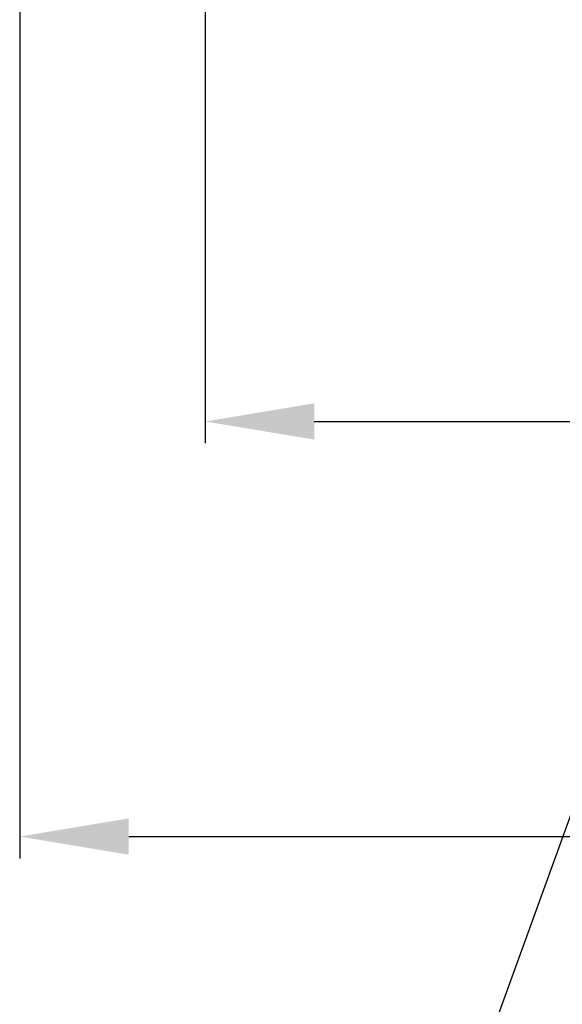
# Model space of a CAD drawing. Extents: x 2664 to 3343, y -1898 to 249.
# Tile 7 of 91: x 2716 to 2741, y -1720 to -1675. Entities that reach past the tile are written whole.
import ezdxf

# ---------------------------------------------------------------- set-up
doc = ezdxf.new("R2010")
doc.units = 0
doc.layers.get('0').update_dxf_attribs({"linetype": 'CONTINUOUS'})
doc.layers.get('DEFPOINTS').update_dxf_attribs({"color": 8, "linetype": 'CONTINUOUS'})
doc.layers.add('2', color=2, linetype='CONTINUOUS')
doc.styles.add('DIMEMSIONS', font='isocp.shx', dxfattribs={"bigfont": 'chineset.shx'})
doc.dimstyles.new('ISO-25', dxfattribs={"dimtxt": 5, "dimasz": 5, "dimexe": 1, "dimexo": 1, "dimgap": 1, "dimtad": 1, "dimtxsty": 'DIMEMSIONS', "dimcen": 0, "dimclrd": 2, "dimclre": 2, "dimclrt": 2, "dimazin": 3, "dimtfac": 1, "dimtmove": 0, "dimatfit": 3})

# ---------------------------------------------------------------- blocks, each defined once
blk = doc.blocks.new('*D13')
at = {"color": 2}
for p, q in [((2724.570663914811, -1672.096532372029), (2724.570663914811, -1694.228936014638)), ((2831.570663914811, -1672.096532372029), (2831.570663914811, -1694.228936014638)), ((2729.570663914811, -1693.228936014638), (2826.570663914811, -1693.228936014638))]:
    blk.add_line(p, q, dxfattribs=at)
for points in [[(2729.570663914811, -1692.395602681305), (2729.570663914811, -1694.062269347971), (2724.570663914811, -1693.228936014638)], [(2826.570663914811, -1692.395602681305), (2826.570663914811, -1694.062269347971), (2831.570663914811, -1693.228936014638)]]:
    blk.add_solid(points, dxfattribs=at)
at = {"layer": 'DEFPOINTS', "color": 0}
for p in [(2724.570663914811, -1671.096532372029), (2831.570663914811, -1671.096532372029), (2831.570663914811, -1693.228936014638)]:
    blk.add_point(p, dxfattribs=at)
at = {"color": 2, "insert": (2778.070663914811, -1687.228936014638), "char_height": 10, "attachment_point": 5, "style": 'DIMEMSIONS'}
blk.add_mtext('107', dxfattribs=at)
blk = doc.blocks.new('*D14')
at = {"color": 2}
for p, q in [((2716.070663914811, -1673.674911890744), (2716.070663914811, -1713.26351741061)), ((2839.570663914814, -1673.674911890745), (2839.570663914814, -1713.26351741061)), ((2721.070663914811, -1712.26351741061), (2834.570663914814, -1712.26351741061))]:
    blk.add_line(p, q, dxfattribs=at)
for points in [[(2721.070663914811, -1711.430184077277), (2721.070663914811, -1713.096850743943), (2716.070663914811, -1712.26351741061)], [(2834.570663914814, -1711.430184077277), (2834.570663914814, -1713.096850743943), (2839.570663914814, -1712.26351741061)]]:
    blk.add_solid(points, dxfattribs=at)
at = {"layer": 'DEFPOINTS', "color": 0}
for p in [(2716.070663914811, -1672.674911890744), (2839.570663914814, -1672.674911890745), (2839.570663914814, -1712.26351741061)]:
    blk.add_point(p, dxfattribs=at)
at = {"color": 2, "insert": (2777.820663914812, -1706.262533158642), "char_height": 10, "attachment_point": 5, "style": 'DIMEMSIONS'}
blk.add_mtext('123.5', dxfattribs=at)

msp = doc.modelspace()

# ---------------------------------------------------------------- dimensions: what is measured, and where the dimension line sits
for base, p1, p2, picture, middle in [((2831.570663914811, -1693.228936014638), (2724.570663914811, -1671.096532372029), (2831.570663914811, -1671.096532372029), '*D13', (2778.070663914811, -1687.228936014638)), ((2839.570663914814, -1712.26351741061), (2716.070663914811, -1672.674911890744), (2839.570663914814, -1672.674911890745), '*D14', (2777.820663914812, -1706.262533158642))]:
    dim = msp.add_linear_dim(base=base, p1=p1, p2=p2, dimstyle='ISO-25', override={"dimtxt": 10})
    dim.commit()
    dim.dimension.update_dxf_attribs({"geometry": picture, "text_midpoint": middle})

# ---------------------------------------------------------------- leaders
at = {"layer": '2', "color": 7}
msp.add_leader([(2757.782254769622, -1665.687695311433), (2733.692019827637, -1732.364091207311), (2727.058300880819, -1732.364091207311)], dimstyle='ISO-25', override={"dimtxt": 10, "dimasz": 6, "dimgap": 1, "dimtad": 0, "dimclrd": 7}, dxfattribs=at)

doc.saveas('drawing.dxf')
